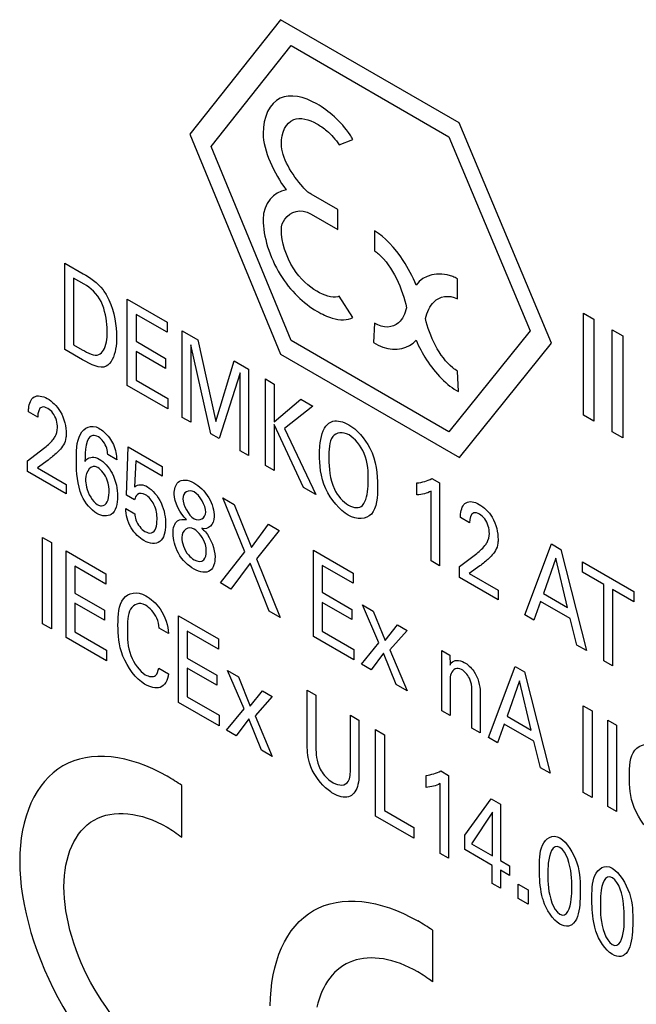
# Model space of a CAD drawing. Header units: inches. Extents: x 0 to 22, y 0 to 17.
# Tile 39 of 75: x 2.717 to 3.009, y 12.324 to 12.791. Entities that reach past the tile are written whole.
import ezdxf

# ---------------------------------------------------------------- set-up
doc = ezdxf.new("R2010")
doc.units = ezdxf.units.IN
doc.header["$LTSCALE"] = 1.21
doc.header["$MEASUREMENT"] = 0
doc.layers.get('0').update_dxf_attribs({"linetype": 'CONTINUOUS'})

msp = doc.modelspace()

# ---------------------------------------------------------------- linework, layer by layer
at = {"color": 40, "linetype": 'CONTINUOUS'}
for p, q in [((2.8409109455, 12.7908330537), (2.797853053, 12.7365588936)), ((2.9255781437, 12.7419472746), (2.8409109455, 12.7908330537)), ((2.8079234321, 12.7307443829), (2.845840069, 12.7785522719)), ((2.845840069, 12.7785522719), (2.92066768, 12.7353477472)), ((2.9692734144, 12.6375829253), (2.9255781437, 12.7419472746)), ((2.797853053, 12.7365588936), (2.8409109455, 12.6322518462)), ((2.8686855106, 12.7315631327), (2.875169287, 12.7340881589)), ((2.92066768, 12.7353477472), (2.9591843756, 12.6434082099)), ((2.8458597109, 12.6387634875), (2.8079234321, 12.7307443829)), ((2.867937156, 12.7008105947), (2.8553349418, 12.7080869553)), ((2.8553349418, 12.6986521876), (2.867937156, 12.6913758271)), ((2.867937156, 12.6913758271), (2.867937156, 12.7008105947)), ((2.8853928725, 12.6907318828), (2.8853349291, 12.6813305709)), ((2.7386446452, 12.6345011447), (2.7386446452, 12.6754743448)), ((2.7386446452, 12.6754743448), (2.7473528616, 12.6704463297)), ((2.7428116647, 12.6683623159), (2.7428116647, 12.6367456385)), ((2.7478085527, 12.6654771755), (2.7428116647, 12.6683623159)), ((2.9247914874, 12.6585488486), (2.9247148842, 12.668027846)), ((2.7682468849, 12.6174091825), (2.7682468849, 12.6583823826)), ((2.7682468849, 12.6583823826), (2.7871207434, 12.6474848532)), ((2.875169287, 12.6497479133), (2.8686855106, 12.6597364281)), ((2.9844025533, 12.6516939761), (2.9893179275, 12.6488559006)), ((2.9844025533, 12.6033441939), (2.9844025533, 12.6516939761)), ((2.7724139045, 12.6511535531), (2.7724139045, 12.6383859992)), ((2.7871207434, 12.6426620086), (2.7724139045, 12.6511535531)), ((2.7871207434, 12.6474848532), (2.7871207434, 12.6426620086)), ((2.8853545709, 12.6470342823), (2.8848939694, 12.6378643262)), ((2.9893179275, 12.6488559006), (2.9893179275, 12.6005061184)), ((2.7943047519, 12.6023636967), (2.7943047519, 12.6433368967)), ((2.7943047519, 12.6433368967), (2.8016802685, 12.6390783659)), ((2.9591843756, 12.6434082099), (2.92066768, 12.5955703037)), ((2.9980791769, 12.643797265), (3.0029945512, 12.6409591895)), ((2.9980791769, 12.5954474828), (2.9980791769, 12.643797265)), ((2.7724139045, 12.6383859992), (2.7864116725, 12.6303038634)), ((2.8016802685, 12.6390783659), (2.810177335, 12.6004078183)), ((2.92066768, 12.5955703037), (2.8458597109, 12.6387634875)), ((2.9255968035, 12.5833552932), (2.9692734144, 12.6375829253)), ((3.0029945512, 12.6409591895), (3.0029945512, 12.5926094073)), ((2.7470984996, 12.6296199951), (2.7386446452, 12.6345011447)), ((2.7428116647, 12.6367456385), (2.7468932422, 12.6343889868)), ((2.7724139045, 12.6336187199), (2.7724139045, 12.6199972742)), ((2.7864116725, 12.6255365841), (2.7724139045, 12.6336187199)), ((2.7983470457, 12.6366903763), (2.7983470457, 12.6000297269)), ((2.8078468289, 12.5945446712), (2.7983470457, 12.6366903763)), ((2.7864116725, 12.6303038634), (2.7864116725, 12.6255365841)), ((2.810177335, 12.6004078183), (2.8188855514, 12.6291442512)), ((2.8188855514, 12.6291442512), (2.8257572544, 12.625176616)), ((2.8409109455, 12.6322518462), (2.9255968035, 12.5833552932)), ((2.8257572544, 12.625176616), (2.8257572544, 12.584203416)), ((2.9252137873, 12.6145841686), (2.9247531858, 12.6242860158)), ((2.7724139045, 12.6199972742), (2.7874517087, 12.6113146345)), ((2.821676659, 12.6234469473), (2.8118026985, 12.5922606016)), ((2.821676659, 12.5865595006), (2.821676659, 12.6234469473)), ((2.833789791, 12.62053873), (2.8379135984, 12.6181576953)), ((2.833789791, 12.57956553), (2.833789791, 12.62053873)), ((2.7874517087, 12.606320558), (2.7682468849, 12.6174091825)), ((2.8379135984, 12.6181576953), (2.8379135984, 12.6002236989)), ((2.7874517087, 12.6113146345), (2.7874517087, 12.606320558)), ((2.8379135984, 12.6002236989), (2.8504539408, 12.6109170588)), ((2.8504539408, 12.6109170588), (2.8561598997, 12.6076225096)), ((2.7258214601, 12.6024140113), (2.7214432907, 12.6049419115)), ((2.8561598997, 12.6076225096), (2.8427042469, 12.5970641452)), ((2.7983470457, 12.6000297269), (2.7943047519, 12.6023636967)), ((2.9893179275, 12.6005061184), (2.9844025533, 12.6033441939)), ((2.8517866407, 12.5691743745), (2.8379135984, 12.5989218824)), ((2.8379135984, 12.5989218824), (2.8379135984, 12.5771844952)), ((2.8427042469, 12.5970641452), (2.8576183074, 12.5658072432)), ((2.8118026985, 12.5922606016), (2.8078468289, 12.5945446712)), ((3.0029945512, 12.5926094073), (2.9980791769, 12.5954474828)), ((2.7210317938, 12.5817967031), (2.7285693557, 12.5875438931)), ((2.7678913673, 12.5654658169), (2.7686446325, 12.5884136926)), ((2.7686446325, 12.5884136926), (2.7848481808, 12.5790579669)), ((2.8257572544, 12.584203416), (2.821676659, 12.5865595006)), ((2.7210317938, 12.5766313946), (2.7210317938, 12.5817967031)), ((2.7306936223, 12.5820649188), (2.7256545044, 12.5784472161)), ((2.763249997, 12.5822207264), (2.7589582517, 12.5846987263)), ((2.7722263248, 12.5817507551), (2.7716851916, 12.569350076)), ((2.7848481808, 12.5744630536), (2.7722263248, 12.5817507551)), ((2.7256545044, 12.5784472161), (2.7393596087, 12.5705340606)), ((2.7848481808, 12.5790579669), (2.7848481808, 12.5744630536)), ((2.8379135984, 12.5771844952), (2.833789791, 12.57956553)), ((2.7393596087, 12.566049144), (2.7210317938, 12.5766313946)), ((2.9125055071, 12.5733894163), (2.9162129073, 12.5712488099)), ((2.7393596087, 12.5705340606), (2.7393596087, 12.566049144)), ((2.8576183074, 12.5658072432), (2.8517866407, 12.5691743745)), ((2.9055041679, 12.5655715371), (2.9055041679, 12.5712471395)), ((2.9162129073, 12.5712488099), (2.9162129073, 12.5319754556)), ((2.7716851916, 12.5632753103), (2.7678913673, 12.5654658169)), ((2.8135920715, 12.5641671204), (2.818923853, 12.5610886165)), ((2.8240071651, 12.5386297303), (2.8135920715, 12.5641671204)), ((2.9122128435, 12.5342850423), (2.9122128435, 12.5673736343)), ((2.7675181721, 12.5590985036), (2.7718531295, 12.5565955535)), ((2.818923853, 12.5610886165), (2.8270477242, 12.540617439)), ((2.9304787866, 12.5522866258), (2.9261055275, 12.5548116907)), ((2.8270477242, 12.540617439), (2.8351706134, 12.5517079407)), ((2.8351706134, 12.5517079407), (2.8402156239, 12.5487950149)), ((2.7281480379, 12.5044493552), (2.7281480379, 12.5454293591)), ((2.7281480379, 12.5454293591), (2.7323150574, 12.5430233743)), ((2.8402156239, 12.5487950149), (2.8295078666, 12.5353380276)), ((2.7323150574, 12.5430233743), (2.7323150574, 12.5020433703)), ((2.9565464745, 12.5086873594), (2.9692115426, 12.5423479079)), ((2.9692115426, 12.5423479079), (2.9736663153, 12.539775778)), ((2.9736663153, 12.539775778), (2.9858314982, 12.4917785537)), ((2.7392397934, 12.4980451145), (2.7392397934, 12.5390251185)), ((2.7392397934, 12.5390251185), (2.7581136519, 12.5281275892)), ((2.8123448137, 12.5239084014), (2.8240071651, 12.5386297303)), ((2.8295078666, 12.5353380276), (2.8407528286, 12.5075059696)), ((2.8564093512, 12.5394449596), (2.8752841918, 12.5285468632)), ((2.8564093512, 12.4984660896), (2.8564093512, 12.5394449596)), ((2.9256881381, 12.5316698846), (2.9332266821, 12.5374165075)), ((2.9712493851, 12.5355569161), (2.9654177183, 12.5188298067)), ((2.9767923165, 12.5122622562), (2.9712493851, 12.5355569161)), ((2.743406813, 12.5317962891), (2.743406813, 12.5190219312)), ((2.7581136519, 12.5233047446), (2.743406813, 12.5317962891)), ((2.8265488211, 12.5333032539), (2.8173849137, 12.5209983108)), ((2.8355064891, 12.5105351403), (2.8265488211, 12.5333032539)), ((2.8752841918, 12.5237183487), (2.8605763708, 12.5322104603)), ((2.8605763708, 12.5322104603), (2.8605763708, 12.5194429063)), ((2.9162129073, 12.5319754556), (2.9122128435, 12.5342850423)), ((2.9256881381, 12.5265045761), (2.9256881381, 12.5316698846)), ((2.9353509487, 12.5319329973), (2.9303108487, 12.5283203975)), ((2.9840195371, 12.5337979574), (3.0083076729, 12.5197742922)), ((2.9840195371, 12.5289751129), (2.9840195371, 12.5337979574)), ((2.7581136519, 12.5281275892), (2.7581136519, 12.5233047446)), ((2.8752841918, 12.5285468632), (2.8752841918, 12.5237183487)), ((2.9440159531, 12.5159223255), (2.9256881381, 12.5265045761)), ((2.9303108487, 12.5283203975), (2.9440159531, 12.520407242)), ((2.9941036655, 12.5231526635), (2.9840195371, 12.5289751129)), ((2.8173849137, 12.5209983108), (2.8123448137, 12.5239084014)), ((2.9941036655, 12.4870023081), (2.9941036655, 12.5231526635)), ((2.743406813, 12.5190219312), (2.7574045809, 12.5109397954)), ((2.8605763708, 12.5194429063), (2.8745741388, 12.5113607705)), ((2.9440159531, 12.520407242), (2.9440159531, 12.5159223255)), ((2.9654177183, 12.5188298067), (2.9767923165, 12.5122622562)), ((3.0083076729, 12.5149514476), (2.9982274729, 12.5207716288)), ((2.9982274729, 12.5207716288), (2.9982274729, 12.4846212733)), ((3.0083076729, 12.5197742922), (3.0083076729, 12.5149514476)), ((2.7574045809, 12.5061725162), (2.743406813, 12.514254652)), ((2.743406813, 12.514254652), (2.743406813, 12.5006343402)), ((2.8745741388, 12.5065934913), (2.8605763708, 12.5146756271)), ((2.8605763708, 12.5146756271), (2.8605763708, 12.5010541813)), ((2.8796810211, 12.5135229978), (2.8848026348, 12.5105658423)), ((2.8875122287, 12.4954354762), (2.8796810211, 12.5135229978)), ((2.9640850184, 12.5150043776), (2.9608333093, 12.5062121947)), ((2.9780395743, 12.5069471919), (2.9640850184, 12.5150043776)), ((2.7574045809, 12.5109397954), (2.7574045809, 12.5061725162)), ((2.7925251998, 12.4672787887), (2.7925251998, 12.5082587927)), ((2.7925251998, 12.5082587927), (2.8114000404, 12.4973606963)), ((2.8407528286, 12.5075059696), (2.8355064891, 12.5105351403)), ((2.8745741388, 12.5113607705), (2.8745741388, 12.5065934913)), ((2.8848026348, 12.5105658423), (2.89038485, 12.496611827)), ((2.9608333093, 12.5062121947), (2.9565464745, 12.5086873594)), ((2.9812903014, 12.4944005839), (2.9780395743, 12.5069471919)), ((2.7323150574, 12.5020433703), (2.7281480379, 12.5044493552)), ((2.7877974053, 12.4999197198), (2.7833377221, 12.5024946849)), ((2.89038485, 12.496611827), (2.8962155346, 12.5039761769)), ((2.8962155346, 12.5039761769), (2.9008431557, 12.5013042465)), ((2.7584446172, 12.48695649), (2.7392397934, 12.4980451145)), ((2.743406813, 12.5006343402), (2.7584446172, 12.4919517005)), ((2.7966932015, 12.5010293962), (2.7966932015, 12.4882550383)), ((2.8114000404, 12.4925378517), (2.7966932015, 12.5010293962)), ((2.8756151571, 12.4873768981), (2.8564093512, 12.4984660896)), ((2.8605763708, 12.5010541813), (2.8756151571, 12.4923709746)), ((2.9008431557, 12.5013042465), (2.8926770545, 12.4921097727)), ((2.8114000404, 12.4973606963), (2.8114000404, 12.4925378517)), ((2.8792214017, 12.4852946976), (2.8875122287, 12.4954354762)), ((2.9858314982, 12.4917785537), (2.9812903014, 12.4944005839)), ((2.7584446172, 12.4919517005), (2.7584446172, 12.48695649)), ((2.7966932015, 12.4882550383), (2.8106899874, 12.4801734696)), ((2.8756151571, 12.4923709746), (2.8756151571, 12.4873768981)), ((2.889718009, 12.4906397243), (2.8838058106, 12.4826477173)), ((2.895679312, 12.4757921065), (2.889718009, 12.4906397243)), ((2.8926770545, 12.4921097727), (2.9008431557, 12.4728105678)), ((2.9172441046, 12.4918345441), (2.9211616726, 12.4895725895)), ((2.9172873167, 12.4885142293), (2.9172441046, 12.4918345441)), ((2.9172873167, 12.4633159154), (2.9172873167, 12.4885142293)), ((2.9211616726, 12.4895725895), (2.9211999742, 12.4849487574)), ((2.8838058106, 12.4826477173), (2.8792214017, 12.4852946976)), ((2.9393451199, 12.4505800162), (2.9520101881, 12.4842462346)), ((2.9520101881, 12.4842462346), (2.9564649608, 12.4816741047)), ((2.9982274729, 12.4846212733), (2.9941036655, 12.4870023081)), ((2.7831314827, 12.4834890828), (2.7877109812, 12.4808449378)), ((2.8106899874, 12.4754061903), (2.7966932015, 12.4834877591)), ((2.7966932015, 12.4834877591), (2.7966932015, 12.4698674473)), ((2.8106899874, 12.4801734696), (2.8106899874, 12.4754061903)), ((2.8236231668, 12.4642510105), (2.8157929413, 12.482337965)), ((2.8157929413, 12.482337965), (2.8209194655, 12.4793779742)), ((2.8209194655, 12.4793779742), (2.8265006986, 12.4654301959)), ((2.9564649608, 12.4816741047), (2.9686311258, 12.4336706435)), ((2.9008431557, 12.4728105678), (2.895679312, 12.4757921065)), ((2.9211999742, 12.4774565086), (2.9211999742, 12.4610567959)), ((2.954052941, 12.4774467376), (2.9482173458, 12.4607218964)), ((2.9595919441, 12.4541543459), (2.954052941, 12.4774467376)), ((2.7966932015, 12.4698674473), (2.8117310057, 12.4611848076)), ((2.8265006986, 12.4654301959), (2.8323323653, 12.4727883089)), ((2.8369550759, 12.4701192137), (2.8287929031, 12.4609281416)), ((2.8323323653, 12.4727883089), (2.8369550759, 12.4701192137)), ((2.853484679, 12.4730615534), (2.8576516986, 12.4706555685)), ((2.853484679, 12.4480889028), (2.853484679, 12.4730615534)), ((2.8576516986, 12.4706555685), (2.8576516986, 12.4452848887)), ((2.9314903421, 12.4551152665), (2.9314903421, 12.4732204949)), ((2.9354904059, 12.4721571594), (2.9354904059, 12.4528056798)), ((2.8117310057, 12.4561895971), (2.7925251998, 12.4672787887)), ((2.9843308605, 12.4655846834), (2.9884978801, 12.4631786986)), ((2.9843308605, 12.4246058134), (2.9843308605, 12.4655846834)), ((2.8117310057, 12.4611848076), (2.8117310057, 12.4561895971)), ((2.8153372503, 12.4541073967), (2.8236231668, 12.4642510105)), ((2.8287929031, 12.4609281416), (2.8369550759, 12.4416255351)), ((2.8739799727, 12.4612278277), (2.8780222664, 12.4588938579)), ((2.8739799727, 12.4360839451), (2.8739799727, 12.4612278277)), ((2.9211999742, 12.4610567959), (2.9172873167, 12.4633159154)), ((2.9482173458, 12.4607218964), (2.9595919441, 12.4541543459)), ((2.9884978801, 12.4631786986), (2.9884978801, 12.4221998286)), ((2.8258338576, 12.4594592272), (2.8199167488, 12.4514632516)), ((2.8317902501, 12.4446076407), (2.8258338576, 12.4594592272)), ((2.8780222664, 12.4588938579), (2.8780222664, 12.4336388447)), ((2.9468836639, 12.4568970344), (2.9436378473, 12.4481014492)), ((2.9608431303, 12.4488370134), (2.9468836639, 12.4568970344)), ((2.9959215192, 12.4588923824), (3.0000885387, 12.4564863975)), ((2.9959215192, 12.4179135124), (2.9959215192, 12.4588923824)), ((3.0000885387, 12.4564863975), (3.0000885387, 12.4155075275)), ((2.8199167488, 12.4514632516), (2.8153372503, 12.4541073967)), ((2.8859202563, 12.4543336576), (2.8900489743, 12.4519497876)), ((2.8859202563, 12.4133536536), (2.8859202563, 12.4543336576)), ((2.8900489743, 12.4519497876), (2.8900489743, 12.4160250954)), ((2.9354904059, 12.4528056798), (2.9314903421, 12.4551152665)), ((2.9436378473, 12.4481014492), (2.9393451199, 12.4505800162)), ((2.9640899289, 12.4362926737), (2.9608431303, 12.4488370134)), ((2.8369550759, 12.4416255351), (2.8317902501, 12.4446076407)), ((2.9098106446, 12.4269737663), (2.9098106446, 12.4326493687)), ((2.9168119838, 12.4347916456), (2.920519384, 12.4326510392)), ((2.920519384, 12.4326510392), (2.920519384, 12.3933765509)), ((2.9686311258, 12.4336706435), (2.9640899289, 12.4362926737)), ((2.794093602, 12.4034505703), (2.794093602, 12.4278358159)), ((2.9165193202, 12.3956861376), (2.9165193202, 12.4287758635)), ((2.9884978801, 12.4221998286), (2.9843308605, 12.4246058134)), ((2.9281197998, 12.4042595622), (2.9406159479, 12.4215623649)), ((2.9406159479, 12.4215623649), (2.9451188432, 12.4189624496)), ((2.9451188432, 12.4189624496), (2.9451188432, 12.3922854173)), ((2.8900489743, 12.4160250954), (2.9040467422, 12.4079429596)), ((2.9412444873, 12.4152358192), (2.9312841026, 12.4002734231)), ((2.9412444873, 12.3945224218), (2.9412444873, 12.4152358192)), ((3.0000885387, 12.4155075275), (2.9959215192, 12.4179135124)), ((2.9040467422, 12.4028876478), (2.8859202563, 12.4133536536)), ((2.9040467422, 12.4079429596), (2.9040467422, 12.4028876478)), ((2.9281197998, 12.3975044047), (2.9281197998, 12.4042595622)), ((2.9312841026, 12.4002734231), (2.9412444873, 12.3945224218)), ((2.920519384, 12.3933765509), (2.9165193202, 12.3956861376)), ((2.9411197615, 12.3899983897), (2.9281197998, 12.3975044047)), ((2.9451188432, 12.3922854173), (2.9493251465, 12.3898567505)), ((2.9411197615, 12.3814821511), (2.9411197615, 12.3899983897)), ((2.9493251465, 12.3852607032), (2.9451188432, 12.38768937)), ((2.9451188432, 12.38768937), (2.9451188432, 12.3791731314)), ((2.9493251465, 12.3898567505), (2.9493251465, 12.3852607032)), ((2.9451188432, 12.3791731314), (2.9411197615, 12.3814821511)), ((2.9535108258, 12.3811384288), (2.9581335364, 12.3784693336)), ((2.9535108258, 12.3743277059), (2.9535108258, 12.3811384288)), ((2.9581335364, 12.3784693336), (2.9581335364, 12.3716586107)), ((2.9581335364, 12.3716586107), (2.9535108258, 12.3743277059)), ((2.9128413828, 12.3592723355), (2.9128413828, 12.3348870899))]:
    msp.add_line(p, q, dxfattribs=at)
for centre, start in [((2.7366746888, 12.3450437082), 55.2574831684), ((2.8554224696, 12.2764802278), 55.2574831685)]:
    msp.add_arc(centre, 0.1007544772, start, 59.9606087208, dxfattribs=at)
for points, knots in [([(2.8580975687, 12.7508987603), (2.8519321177, 12.7544586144), (2.8383224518, 12.7571876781), (2.8326240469, 12.7446771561), (2.8326240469, 12.7369033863)], [0, 0, 0, 0, 0.4780179, 1, 1, 1, 1]), ([(2.875169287, 12.7340881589), (2.8747533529, 12.7348241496), (2.870146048, 12.7420981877), (2.8635829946, 12.7477315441), (2.8580975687, 12.7508987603)], [0, 0, 0, 0, 0.0982749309, 1, 1, 1, 1]), ([(2.8412566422, 12.731919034), (2.8412566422, 12.7373873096), (2.8451831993, 12.7457858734), (2.8542358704, 12.7436936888), (2.8580975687, 12.7414639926)], [0, 0, 0, 0, 0.5508356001, 1, 1, 1, 1]), ([(2.8580975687, 12.7414639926), (2.8596658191, 12.7405585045), (2.8634438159, 12.7380308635), (2.8669147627, 12.7340481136), (2.8686855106, 12.7315631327)], [0, 0, 0, 0, 0.4187134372, 1, 1, 1, 1]), ([(2.8553349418, 12.7080869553), (2.8539843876, 12.7088667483), (2.8475820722, 12.7151312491), (2.8412566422, 12.725701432), (2.8412566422, 12.731919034)], [0, 0, 0, 0, 0.2005179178, 1, 1, 1, 1]), ([(2.8412566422, 12.6910773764), (2.8412566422, 12.6932401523), (2.84363789, 12.6994979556), (2.8503615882, 12.7015237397), (2.8553349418, 12.6986521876)], [0, 0, 0, 0, 0.2735846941, 1, 1, 1, 1]), ([(2.8326240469, 12.6960617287), (2.8326240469, 12.6882904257), (2.8383272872, 12.6692047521), (2.8519313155, 12.6562104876), (2.8580975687, 12.6526501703)], [0, 0, 0, 0, 0.5218704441, 1, 1, 1, 1]), ([(2.8580975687, 12.6620849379), (2.8542366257, 12.664314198), (2.8451783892, 12.6726678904), (2.8412566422, 12.6856066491), (2.8412566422, 12.6910773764)], [0, 0, 0, 0, 0.449005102, 1, 1, 1, 1]), ([(2.9050730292, 12.6650612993), (2.9034675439, 12.6690715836), (2.8982792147, 12.6791928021), (2.8902550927, 12.6879244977), (2.8853928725, 12.6907318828)], [0, 0, 0, 0, 0.3905464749, 1, 1, 1, 1]), ([(2.8853349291, 12.6813305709), (2.8860075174, 12.6808776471), (2.8934264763, 12.6751961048), (2.8988391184, 12.6628921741), (2.9006231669, 12.6542971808)], [0, 0, 0, 0, 0.0904088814, 1, 1, 1, 1]), ([(2.7473528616, 12.6704463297), (2.7505496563, 12.6686005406), (2.7554824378, 12.6654277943), (2.7587305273, 12.6597372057), (2.7594758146, 12.6581146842)], [0, 0, 0, 0, 0.7151364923, 1, 1, 1, 1]), ([(2.9247148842, 12.668027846), (2.9239501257, 12.668469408), (2.9161536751, 12.6719391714), (2.9087216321, 12.6699430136), (2.9050730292, 12.6650612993)], [0, 0, 0, 0, 0.0976482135, 1, 1, 1, 1]), ([(2.8686855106, 12.6597364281), (2.8684731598, 12.6596156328), (2.8655053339, 12.6587148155), (2.8615147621, 12.6601118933), (2.8580975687, 12.6620849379)], [0, 0, 0, 0, 0.080511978, 1, 1, 1, 1]), ([(2.7587225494, 12.6428302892), (2.7587225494, 12.6435110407), (2.7585893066, 12.6479805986), (2.7577817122, 12.6531755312), (2.7558076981, 12.6572819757)], [0, 0, 0, 0, 0.1539487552, 1, 1, 1, 1]), ([(2.9095425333, 12.6491472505), (2.9103963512, 12.652291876), (2.9132130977, 12.6589675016), (2.9204334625, 12.6606466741), (2.9247914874, 12.6585488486)], [0, 0, 0, 0, 0.4273903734, 1, 1, 1, 1]), ([(2.8580975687, 12.6526501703), (2.8605463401, 12.6512362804), (2.8666449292, 12.6484848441), (2.8726073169, 12.6481679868), (2.875169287, 12.6497479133)], [0, 0, 0, 0, 0.3991938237, 1, 1, 1, 1]), ([(2.9006231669, 12.6542971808), (2.8998358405, 12.6514446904), (2.8970753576, 12.6452052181), (2.88963179, 12.6442370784), (2.8853545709, 12.6470342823)], [0, 0, 0, 0, 0.4093104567, 1, 1, 1, 1]), ([(2.9247531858, 12.6242860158), (2.9239771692, 12.6246736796), (2.916869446, 12.6296383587), (2.9112060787, 12.6411973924), (2.9095425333, 12.6491472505)], [0, 0, 0, 0, 0.1102393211, 1, 1, 1, 1]), ([(2.7547666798, 12.6321132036), (2.7556801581, 12.632520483), (2.7581710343, 12.634945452), (2.7587225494, 12.6395455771), (2.7587225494, 12.6428302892)], [0, 0, 0, 0, 0.3002375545, 1, 1, 1, 1]), ([(2.7631822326, 12.6404821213), (2.7631822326, 12.6384713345), (2.7627752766, 12.632755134), (2.7607005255, 12.6278603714), (2.7581814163, 12.626570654)], [0, 0, 0, 0, 0.3345894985, 1, 1, 1, 1]), ([(2.8848939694, 12.6378643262), (2.8863792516, 12.636908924), (2.894237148, 12.6331568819), (2.9016073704, 12.6348709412), (2.9050730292, 12.6390147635)], [0, 0, 0, 0, 0.1897948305, 1, 1, 1, 1]), ([(2.9050730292, 12.6390147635), (2.9064345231, 12.6358222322), (2.91161656, 12.6259236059), (2.9198359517, 12.6173337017), (2.9252137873, 12.6145841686)], [0, 0, 0, 0, 0.3160720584, 1, 1, 1, 1]), ([(2.7214432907, 12.6049419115), (2.7214563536, 12.6055171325), (2.7215531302, 12.6085254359), (2.7225964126, 12.6111156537), (2.7241096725, 12.6120297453)], [0, 0, 0, 0, 0.1890978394, 1, 1, 1, 1]), ([(2.730362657, 12.6112543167), (2.7325320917, 12.6100017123), (2.7378407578, 12.6050102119), (2.739278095, 12.5977952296), (2.739278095, 12.594644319)], [0, 0, 0, 0, 0.4428962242, 1, 1, 1, 1]), ([(2.7305256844, 12.6065641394), (2.7295963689, 12.6071007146), (2.7265895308, 12.6080693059), (2.7258214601, 12.6045598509), (2.7258214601, 12.6024140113)], [0, 0, 0, 0, 0.3333595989, 1, 1, 1, 1]), ([(2.7351533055, 12.5974806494), (2.7351533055, 12.599549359), (2.7341838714, 12.6038033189), (2.7313734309, 12.6060746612), (2.7305256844, 12.6065641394)], [0, 0, 0, 0, 0.6788059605, 1, 1, 1, 1]), ([(2.8632240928, 12.5991200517), (2.8639403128, 12.5997595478), (2.8666580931, 12.6013234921), (2.870631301, 12.600347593), (2.8732650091, 12.5988269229)], [0, 0, 0, 0, 0.3056970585, 1, 1, 1, 1]), ([(2.7330290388, 12.5917252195), (2.7333963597, 12.5922020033), (2.7344911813, 12.5936988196), (2.7351533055, 12.5958042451), (2.7351533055, 12.5974806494)], [0, 0, 0, 0, 0.3254918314, 1, 1, 1, 1]), ([(2.7441306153, 12.5811728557), (2.7441306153, 12.585999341), (2.7440316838, 12.59528666), (2.7510948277, 12.5993439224), (2.7547951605, 12.5972073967)], [0, 0, 0, 0, 0.5304340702, 1, 1, 1, 1]), ([(2.7547951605, 12.5972073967), (2.7556481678, 12.5967148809), (2.7582634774, 12.5948707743), (2.760629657, 12.5916856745), (2.7617100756, 12.589466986)], [0, 0, 0, 0, 0.3272474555, 1, 1, 1, 1]), ([(2.8593487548, 12.585012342), (2.8593487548, 12.586292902), (2.8595387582, 12.5918312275), (2.860861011, 12.597020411), (2.8632240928, 12.5991200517)], [0, 0, 0, 0, 0.2250474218, 1, 1, 1, 1]), ([(2.8733082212, 12.5940335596), (2.870346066, 12.5957438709), (2.8638225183, 12.5946292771), (2.8637269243, 12.5867341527), (2.8637269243, 12.5828223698)], [0, 0, 0, 0, 0.4664835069, 1, 1, 1, 1]), ([(2.8732650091, 12.5988269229), (2.8769158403, 12.5967189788), (2.885814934, 12.5867377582), (2.8868453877, 12.5752691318), (2.8868453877, 12.5698176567)], [0, 0, 0, 0, 0.4360711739, 1, 1, 1, 1]), ([(2.739278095, 12.594644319), (2.739278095, 12.5940338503), (2.7392300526, 12.5904939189), (2.7374394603, 12.5883236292), (2.7360263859, 12.586704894)], [0, 0, 0, 0, 0.1723868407, 1, 1, 1, 1]), ([(2.7545849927, 12.5930717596), (2.7536455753, 12.5936141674), (2.7481971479, 12.5947160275), (2.7483903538, 12.5863211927), (2.7482112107, 12.58142494)], [0, 0, 0, 0, 0.1781521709, 1, 1, 1, 1]), ([(2.7589582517, 12.5846987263), (2.7589502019, 12.5856693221), (2.758738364, 12.5886507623), (2.7561550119, 12.5921652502), (2.7545849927, 12.5930717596)], [0, 0, 0, 0, 0.347624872, 1, 1, 1, 1]), ([(2.8824289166, 12.5724221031), (2.8824289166, 12.5763840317), (2.882414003, 12.5842286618), (2.8760444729, 12.5924536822), (2.8733082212, 12.5940335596)], [0, 0, 0, 0, 0.5563429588, 1, 1, 1, 1]), ([(2.7360263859, 12.586704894), (2.734740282, 12.5852548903), (2.7328555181, 12.5838570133), (2.7310542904, 12.582347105), (2.7306936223, 12.5820649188)], [0, 0, 0, 0, 0.8045316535, 1, 1, 1, 1]), ([(2.7482112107, 12.58142494), (2.748476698, 12.5817980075), (2.7498128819, 12.5837543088), (2.7527258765, 12.583812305), (2.7549198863, 12.5825455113)], [0, 0, 0, 0, 0.1938343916, 1, 1, 1, 1]), ([(2.7549198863, 12.5825455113), (2.7571545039, 12.5812552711), (2.7625027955, 12.5753728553), (2.7636241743, 12.5682199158), (2.7636241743, 12.5649234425)], [0, 0, 0, 0, 0.439060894, 1, 1, 1, 1]), ([(2.8729340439, 12.5560002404), (2.868939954, 12.5583063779), (2.8599942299, 12.5689000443), (2.8593487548, 12.5799504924), (2.8593487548, 12.585012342)], [0, 0, 0, 0, 0.4767399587, 1, 1, 1, 1]), ([(2.7596241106, 12.5667238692), (2.7596241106, 12.5685596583), (2.7594504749, 12.5727427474), (2.7560298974, 12.5775364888), (2.7542540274, 12.5785618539)], [0, 0, 0, 0, 0.4723719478, 1, 1, 1, 1]), ([(2.7485038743, 12.573083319), (2.7485038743, 12.5718935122), (2.7487453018, 12.5679836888), (2.7517463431, 12.5623569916), (2.7540428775, 12.5610310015)], [0, 0, 0, 0, 0.3097220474, 1, 1, 1, 1]), ([(2.7904922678, 12.5659822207), (2.7904922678, 12.568317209), (2.7918218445, 12.5733834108), (2.7970622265, 12.5729140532), (2.7998241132, 12.5713193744)], [0, 0, 0, 0, 0.4226959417, 1, 1, 1, 1]), ([(2.8797242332, 12.5606458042), (2.8815475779, 12.5626272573), (2.8822892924, 12.5670536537), (2.8824289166, 12.5715275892), (2.8824289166, 12.5724221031)], [0, 0, 0, 0, 0.8050157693, 1, 1, 1, 1]), ([(2.7716851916, 12.569350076), (2.771956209, 12.5695611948), (2.7734656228, 12.5706992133), (2.7758701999, 12.5705658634), (2.7777653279, 12.5694716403)], [0, 0, 0, 0, 0.1807418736, 1, 1, 1, 1]), ([(2.7777653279, 12.5694716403), (2.7802077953, 12.5680613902), (2.7855121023, 12.5615591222), (2.7863920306, 12.5546628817), (2.7863920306, 12.5515507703)], [0, 0, 0, 0, 0.4753989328, 1, 1, 1, 1]), ([(2.7998241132, 12.5713193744), (2.8023350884, 12.5698695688), (2.8076495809, 12.5650299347), (2.8094054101, 12.5579701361), (2.8094054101, 12.5552888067)], [0, 0, 0, 0, 0.5195318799, 1, 1, 1, 1]), ([(2.8868453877, 12.5698176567), (2.8868453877, 12.564687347), (2.8861710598, 12.5542308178), (2.8770894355, 12.5536009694), (2.8729340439, 12.5560002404)], [0, 0, 0, 0, 0.5167313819, 1, 1, 1, 1]), ([(2.7636241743, 12.5649234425), (2.7636241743, 12.5613009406), (2.7621638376, 12.5550611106), (2.7563297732, 12.5553980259), (2.7538749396, 12.556815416)], [0, 0, 0, 0, 0.5610186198, 1, 1, 1, 1]), ([(2.7540428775, 12.5610310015), (2.75471221, 12.5606445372), (2.7581820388, 12.5594740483), (2.7596241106, 12.5635891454), (2.7596241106, 12.5667238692)], [0, 0, 0, 0, 0.1977833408, 1, 1, 1, 1]), ([(2.7823497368, 12.5539947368), (2.7823497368, 12.5561486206), (2.7818714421, 12.5607039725), (2.7783663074, 12.5647553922), (2.7768922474, 12.565606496)], [0, 0, 0, 0, 0.5585904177, 1, 1, 1, 1]), ([(2.7761016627, 12.5439264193), (2.7739773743, 12.5451529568), (2.7691387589, 12.549797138), (2.7676038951, 12.5563182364), (2.7675181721, 12.5590985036)], [0, 0, 0, 0, 0.4730274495, 1, 1, 1, 1]), ([(2.9261055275, 12.5548116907), (2.9261185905, 12.5553869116), (2.9262153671, 12.558395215), (2.9272586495, 12.5609854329), (2.9287719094, 12.5618995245)], [0, 0, 0, 0, 0.1890978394, 1, 1, 1, 1]), ([(2.9350199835, 12.5611269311), (2.9371897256, 12.5598741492), (2.942499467, 12.554883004), (2.9439344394, 12.5476681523), (2.9439344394, 12.5445175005)], [0, 0, 0, 0, 0.4429514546, 1, 1, 1, 1]), ([(2.7718531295, 12.5565955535), (2.7718709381, 12.555717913), (2.7722573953, 12.5526184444), (2.7749623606, 12.5492403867), (2.7766427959, 12.5482701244)], [0, 0, 0, 0, 0.3089817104, 1, 1, 1, 1]), ([(2.7766427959, 12.5482701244), (2.777693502, 12.5476634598), (2.7814001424, 12.5467187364), (2.7823497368, 12.5511438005), (2.7823497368, 12.5539947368)], [0, 0, 0, 0, 0.298515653, 1, 1, 1, 1]), ([(2.9351879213, 12.5564339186), (2.9342576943, 12.55697102), (2.931249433, 12.557941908), (2.9304787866, 12.5544327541), (2.9304787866, 12.5522866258)], [0, 0, 0, 0, 0.3335475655, 1, 1, 1, 1]), ([(2.9398106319, 12.5473532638), (2.9398106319, 12.5494213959), (2.9388453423, 12.553673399), (2.9360352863, 12.5559446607), (2.9351879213, 12.5564339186)], [0, 0, 0, 0, 0.6788432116, 1, 1, 1, 1]), ([(2.7863920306, 12.5515507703), (2.7863920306, 12.5481513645), (2.7848658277, 12.5419185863), (2.7788434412, 12.5423433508), (2.7761016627, 12.5439264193)], [0, 0, 0, 0, 0.5177887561, 1, 1, 1, 1]), ([(2.8056557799, 12.5389494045), (2.8056557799, 12.5399531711), (2.805348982, 12.5436484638), (2.8021248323, 12.5481968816), (2.799992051, 12.5494283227)], [0, 0, 0, 0, 0.2895694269, 1, 1, 1, 1]), ([(2.8035305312, 12.5497722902), (2.8041103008, 12.5492256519), (2.8076146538, 12.5458812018), (2.8098227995, 12.5397400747), (2.8098227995, 12.5362054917)], [0, 0, 0, 0, 0.1657332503, 1, 1, 1, 1]), ([(2.7941171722, 12.545444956), (2.7941171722, 12.5429716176), (2.7957949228, 12.5378907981), (2.7989833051, 12.5354265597), (2.7999105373, 12.5348911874)], [0, 0, 0, 0, 0.6978986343, 1, 1, 1, 1]), ([(2.9376863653, 12.5415978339), (2.9380533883, 12.5420746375), (2.9391484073, 12.5435711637), (2.9398106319, 12.5456765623), (2.9398106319, 12.5473532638)], [0, 0, 0, 0, 0.3253688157, 1, 1, 1, 1]), ([(2.9439344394, 12.5445175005), (2.9439344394, 12.5439070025), (2.9438862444, 12.540365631), (2.9420961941, 12.5381932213), (2.9406837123, 12.5365718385)], [0, 0, 0, 0, 0.1723189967, 1, 1, 1, 1]), ([(2.7999105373, 12.5348911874), (2.8016171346, 12.5339058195), (2.8050587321, 12.5337195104), (2.8056557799, 12.5372921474), (2.8056557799, 12.5389494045)], [0, 0, 0, 0, 0.5431787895, 1, 1, 1, 1]), ([(2.8098227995, 12.5362054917), (2.8098227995, 12.5334678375), (2.8083182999, 12.5279481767), (2.8026773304, 12.5288087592), (2.7999105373, 12.5304062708)], [0, 0, 0, 0, 0.4614774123, 1, 1, 1, 1]), ([(2.9406837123, 12.5365718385), (2.9393995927, 12.5351198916), (2.9375130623, 12.5337247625), (2.9357118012, 12.5322153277), (2.9353509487, 12.5319329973)], [0, 0, 0, 0, 0.8044142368, 1, 1, 1, 1]), ([(2.7638392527, 12.5038803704), (2.7638392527, 12.5086467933), (2.7644858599, 12.5183852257), (2.7728614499, 12.5201771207), (2.7770081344, 12.5177828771)], [0, 0, 0, 0, 0.498869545, 1, 1, 1, 1]), ([(2.7770081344, 12.5177828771), (2.7793672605, 12.5164207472), (2.7851112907, 12.5115988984), (2.7875960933, 12.5034923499), (2.7877974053, 12.4999197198)], [0, 0, 0, 0, 0.4401921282, 1, 1, 1, 1]), ([(2.7768401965, 12.5133393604), (2.773953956, 12.5150058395), (2.7682569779, 12.5123703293), (2.7682989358, 12.5050789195), (2.7682989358, 12.5013609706)], [0, 0, 0, 0, 0.4726751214, 1, 1, 1, 1]), ([(2.7833377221, 12.5024946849), (2.7831700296, 12.5040069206), (2.7824642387, 12.508275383), (2.7788264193, 12.5121925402), (2.7768401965, 12.5133393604)], [0, 0, 0, 0, 0.3838231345, 1, 1, 1, 1]), ([(2.7764660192, 12.4759308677), (2.7724349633, 12.4782583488), (2.7643485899, 12.4893370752), (2.7638392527, 12.4993531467), (2.7638392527, 12.5038803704)], [0, 0, 0, 0, 0.5069316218, 1, 1, 1, 1]), ([(2.7682989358, 12.5013609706), (2.7682989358, 12.4976625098), (2.7682563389, 12.4904244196), (2.7740810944, 12.481959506), (2.7767969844, 12.4803913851)], [0, 0, 0, 0, 0.54115373, 1, 1, 1, 1]), ([(2.9211999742, 12.4849487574), (2.9213724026, 12.4852970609), (2.9225315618, 12.4875097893), (2.9255808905, 12.4875857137), (2.9279086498, 12.4862416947)], [0, 0, 0, 0, 0.1542281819, 1, 1, 1, 1]), ([(2.9266574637, 12.4828216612), (2.9244957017, 12.4840698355), (2.9213860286, 12.4823547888), (2.9211999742, 12.4787190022), (2.9211999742, 12.4774565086)], [0, 0, 0, 0, 0.6641054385, 1, 1, 1, 1]), ([(2.9279086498, 12.4862416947), (2.9294740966, 12.4853378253), (2.933857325, 12.4815222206), (2.9354904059, 12.4751169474), (2.9354904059, 12.4721571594)], [0, 0, 0, 0, 0.3791547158, 1, 1, 1, 1]), ([(2.7877109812, 12.4808449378), (2.7874585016, 12.4777269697), (2.7847754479, 12.4728328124), (2.7790274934, 12.4744519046), (2.7764660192, 12.4759308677)], [0, 0, 0, 0, 0.5255919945, 1, 1, 1, 1]), ([(2.8552347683, 12.4367466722), (2.8549878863, 12.4373786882), (2.8535966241, 12.441349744), (2.853484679, 12.4451214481), (2.853484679, 12.4480889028)], [0, 0, 0, 0, 0.1602853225, 1, 1, 1, 1]), ([(3.0061401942, 12.4320463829), (3.0061401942, 12.4368132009), (3.0067833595, 12.446552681), (3.0151570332, 12.4483507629), (3.0193031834, 12.4459568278)], [0, 0, 0, 0, 0.4989224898, 1, 1, 1, 1]), ([(2.7871119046, 12.4322649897), (2.7692939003, 12.4425528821), (2.7321697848, 12.4467861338), (2.7172713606, 12.4125225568), (2.7172713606, 12.3919488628)], [0, 0, 0, 0, 0.500001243, 1, 1, 1, 1]), ([(2.8576516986, 12.4452848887), (2.8576516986, 12.444341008), (2.8577240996, 12.4417816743), (2.8582703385, 12.4389070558), (2.8589843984, 12.4371399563)], [0, 0, 0, 0, 0.3730970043, 1, 1, 1, 1]), ([(2.8589843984, 12.4371399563), (2.8594103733, 12.436120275), (2.861158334, 12.4327282), (2.8640007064, 12.430212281), (2.8658561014, 12.4291409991)], [0, 0, 0, 0, 0.2996976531, 1, 1, 1, 1]), ([(2.8658561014, 12.4240913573), (2.8650320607, 12.4245671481), (2.8609653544, 12.4272882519), (2.8568978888, 12.4325396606), (2.8552347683, 12.4367466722)], [0, 0, 0, 0, 0.201431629, 1, 1, 1, 1]), ([(2.8658561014, 12.4291409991), (2.86858802, 12.4275636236), (2.8739038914, 12.4278641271), (2.8739799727, 12.4337433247), (2.8739799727, 12.4360839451)], [0, 0, 0, 0, 0.5740505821, 1, 1, 1, 1]), ([(2.8780222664, 12.4336388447), (2.8780222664, 12.4329512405), (2.8779788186, 12.4292147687), (2.8770702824, 12.4258422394), (2.8755621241, 12.4241628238)], [0, 0, 0, 0, 0.1821150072, 1, 1, 1, 1]), ([(3.0187620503, 12.4040997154), (3.0147316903, 12.4064267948), (3.0066461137, 12.4175060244), (3.0061401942, 12.4275193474), (3.0061401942, 12.4320463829)], [0, 0, 0, 0, 0.506898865, 1, 1, 1, 1]), ([(2.8755621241, 12.4241628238), (2.8748919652, 12.4234048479), (2.872319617, 12.4216580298), (2.8683901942, 12.4226282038), (2.8658561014, 12.4240913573)], [0, 0, 0, 0, 0.3207790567, 1, 1, 1, 1]), ([(2.7382184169, 12.379854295), (2.7382184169, 12.3942552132), (2.7486514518, 12.418235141), (2.7746368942, 12.4152822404), (2.7871119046, 12.4080793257)], [0, 0, 0, 0, 0.4999389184, 1, 1, 1, 1]), ([(2.9635625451, 12.3877098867), (2.9635625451, 12.3919557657), (2.9633131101, 12.4004804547), (2.9695827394, 12.4051196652), (2.9732253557, 12.4030164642)], [0, 0, 0, 0, 0.502359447, 1, 1, 1, 1]), ([(2.9732675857, 12.3984515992), (2.96970034, 12.4005112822), (2.9675167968, 12.3929541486), (2.9675616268, 12.387510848), (2.9675616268, 12.3856832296)], [0, 0, 0, 0, 0.6926609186, 1, 1, 1, 1]), ([(2.9732253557, 12.4030164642), (2.9766284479, 12.4010515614), (2.9831128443, 12.3900051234), (2.9828920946, 12.3817533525), (2.9828920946, 12.3774575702)], [0, 0, 0, 0, 0.4777296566, 1, 1, 1, 1]), ([(2.9788498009, 12.37928238), (2.9788498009, 12.3814395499), (2.9789588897, 12.3867301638), (2.9765299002, 12.3965679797), (2.9732675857, 12.3984515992)], [0, 0, 0, 0, 0.3641380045, 1, 1, 1, 1]), ([(2.7172713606, 12.3919488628), (2.7172713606, 12.3713691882), (2.7321629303, 12.3198948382), (2.7692935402, 12.281248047), (2.7871119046, 12.2709599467)], [0, 0, 0, 0, 0.5000663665, 1, 1, 1, 1]), ([(2.9884114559, 12.373362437), (2.9884114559, 12.3776083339), (2.9881626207, 12.3861324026), (2.994431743, 12.3907721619), (2.9980742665, 12.3886690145)], [0, 0, 0, 0, 0.5023668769, 1, 1, 1, 1]), ([(2.9654373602, 12.3731783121), (2.9651716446, 12.374054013), (2.9638234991, 12.3791274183), (2.9635625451, 12.3839369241), (2.9635625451, 12.3877098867)], [0, 0, 0, 0, 0.1721794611, 1, 1, 1, 1]), ([(2.9675616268, 12.3856832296), (2.9675616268, 12.3836422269), (2.967496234, 12.378411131), (2.9699289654, 12.3687682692), (2.973186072, 12.3668876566)], [0, 0, 0, 0, 0.3517839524, 1, 1, 1, 1]), ([(2.9981174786, 12.3841035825), (2.9945502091, 12.3861632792), (2.9923663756, 12.3786063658), (2.9924115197, 12.3731628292), (2.9924115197, 12.3713352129)], [0, 0, 0, 0, 0.6926625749, 1, 1, 1, 1]), ([(2.9980742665, 12.3886690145), (3.0014774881, 12.386704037), (3.0079621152, 12.3756577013), (3.0077419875, 12.3674053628), (3.0077419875, 12.3631095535)], [0, 0, 0, 0, 0.4777375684, 1, 1, 1, 1]), ([(3.0036996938, 12.3649343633), (3.0036996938, 12.3670915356), (3.0038084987, 12.3723822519), (3.0013797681, 12.3822199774), (2.9981174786, 12.3841035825)], [0, 0, 0, 0, 0.3641400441, 1, 1, 1, 1]), ([(2.973186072, 12.3668876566), (2.9766592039, 12.3648823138), (2.9788626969, 12.3721630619), (2.9788498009, 12.377475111), (2.9788498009, 12.37928238)], [0, 0, 0, 0, 0.6893428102, 1, 1, 1, 1]), ([(2.9828920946, 12.3774575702), (2.9828920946, 12.3753721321), (2.9827203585, 12.3693373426), (2.9812952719, 12.3635676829), (2.9788930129, 12.3618870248)], [0, 0, 0, 0, 0.3352135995, 1, 1, 1, 1]), ([(2.8360053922, 12.3233933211), (2.8360053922, 12.3439680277), (2.8509135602, 12.3782265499), (2.888039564, 12.3739906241), (2.9058596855, 12.3637015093)], [0, 0, 0, 0, 0.4999813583, 1, 1, 1, 1]), ([(2.990287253, 12.3588302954), (2.9900215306, 12.3597060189), (2.9886729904, 12.3647795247), (2.9884114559, 12.3695894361), (2.9884114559, 12.373362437)], [0, 0, 0, 0, 0.1721816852, 1, 1, 1, 1]), ([(2.9924115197, 12.3713352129), (2.9924115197, 12.3692942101), (2.9923461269, 12.3640631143), (2.9947788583, 12.3544202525), (2.9980359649, 12.3525396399)], [0, 0, 0, 0, 0.3517839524, 1, 1, 1, 1]), ([(2.9980359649, 12.3525396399), (3.0015090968, 12.3505342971), (3.0037125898, 12.3578150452), (3.0036996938, 12.3631270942), (3.0036996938, 12.3649343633)], [0, 0, 0, 0, 0.6893428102, 1, 1, 1, 1]), ([(3.0077419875, 12.3631095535), (3.0077419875, 12.3610241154), (3.0075702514, 12.3549893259), (3.0061451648, 12.3492196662), (3.0037429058, 12.347539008)], [0, 0, 0, 0, 0.3352135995, 1, 1, 1, 1]), ([(2.9788930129, 12.3618870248), (2.9784271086, 12.3615614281), (2.9768028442, 12.3608498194), (2.9745945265, 12.3613627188), (2.973143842, 12.3622003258)], [0, 0, 0, 0, 0.323730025, 1, 1, 1, 1]), ([(2.9058596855, 12.3395158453), (2.89494023, 12.345820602), (2.8726037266, 12.3497589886), (2.8603893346, 12.3335267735), (2.8580975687, 12.3227304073)], [0, 0, 0, 0, 0.5040611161, 1, 1, 1, 1]), ([(3.0037429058, 12.347539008), (3.0032769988, 12.3472134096), (3.00165249, 12.3465016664), (2.9994437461, 12.3470150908), (2.9979927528, 12.3478528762)], [0, 0, 0, 0, 0.323684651, 1, 1, 1, 1])]:
    msp.add_open_spline(points, degree=3, knots=knots, dxfattribs=at)
for points in [[(2.8326240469, 12.7369033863), (2.8326240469, 12.7289161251), (2.8377055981, 12.7179444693), (2.8434810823, 12.7102138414)], [(2.8434810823, 12.7102138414), (2.8376967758, 12.7091731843), (2.8326240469, 12.7040489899), (2.8326240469, 12.6960617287)], [(2.7558076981, 12.6572819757), (2.7540704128, 12.6609073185), (2.7506678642, 12.6638262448), (2.7478085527, 12.6654771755)], [(2.7594758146, 12.6581146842), (2.7621944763, 12.6522033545), (2.7631822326, 12.6458397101), (2.7631822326, 12.6404821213)], [(2.7468932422, 12.6343889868), (2.7495983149, 12.6328271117), (2.7527410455, 12.6312126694), (2.7547666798, 12.6321132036)], [(2.7581814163, 12.626570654), (2.7554545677, 12.6250581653), (2.7509172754, 12.6274150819), (2.7470984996, 12.6296199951)], [(2.7241096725, 12.6120297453), (2.7256872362, 12.6129538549), (2.7281234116, 12.6125472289), (2.730362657, 12.6112543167)], [(2.7285693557, 12.5875438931), (2.7301774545, 12.5887532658), (2.7317253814, 12.5900795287), (2.7330290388, 12.5917252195)], [(2.7617100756, 12.589466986), (2.7628276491, 12.5870394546), (2.7631880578, 12.5844556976), (2.763249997, 12.5822207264)], [(2.8637269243, 12.5828223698), (2.8637269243, 12.5783886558), (2.8642253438, 12.5732541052), (2.8663933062, 12.5683429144)], [(2.7467537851, 12.5651840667), (2.7444642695, 12.5706663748), (2.7441306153, 12.5762436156), (2.7441306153, 12.5811728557)], [(2.7542540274, 12.5785618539), (2.7510719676, 12.5803991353), (2.7485038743, 12.5767575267), (2.7485038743, 12.573083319)], [(2.9055041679, 12.5712471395), (2.9080062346, 12.5715815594), (2.910424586, 12.5721954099), (2.9125055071, 12.5733894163)], [(2.799992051, 12.5670255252), (2.7973956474, 12.5685246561), (2.7945345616, 12.5667573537), (2.7945345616, 12.5637593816)], [(2.8663933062, 12.5683429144), (2.8677851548, 12.5651822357), (2.8705880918, 12.5621776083), (2.8730587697, 12.5607510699)], [(2.7538749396, 12.556815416), (2.7512019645, 12.5583587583), (2.7482142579, 12.5617558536), (2.7467537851, 12.5651840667)], [(2.7730178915, 12.5658011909), (2.772341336, 12.565264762), (2.7719514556, 12.5642942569), (2.7716851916, 12.5632753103)], [(2.7768922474, 12.565606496), (2.7754725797, 12.5664261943), (2.7739387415, 12.5665171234), (2.7730178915, 12.5658011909)], [(2.7962846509, 12.5538947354), (2.7932065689, 12.556583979), (2.7904922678, 12.5623129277), (2.7904922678, 12.5659822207)], [(2.7945345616, 12.5637593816), (2.7945345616, 12.5608092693), (2.7973123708, 12.5557983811), (2.7998673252, 12.5543231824)], [(2.8054063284, 12.5574821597), (2.8054063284, 12.5604685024), (2.802578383, 12.5655322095), (2.799992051, 12.5670255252)], [(2.9122128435, 12.5673736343), (2.9102396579, 12.5662645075), (2.9079315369, 12.565716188), (2.9055041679, 12.5655715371)], [(2.8730587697, 12.5607510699), (2.8755294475, 12.5593245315), (2.8782901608, 12.5591507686), (2.8797242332, 12.5606458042)], [(2.9287719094, 12.5618995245), (2.9303483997, 12.5628230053), (2.9327822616, 12.5624189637), (2.9350199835, 12.5611269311)], [(2.7921176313, 12.5532945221), (2.7931781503, 12.5541233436), (2.79475254, 12.5541109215), (2.7962846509, 12.5538947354)], [(2.7998673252, 12.5543231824), (2.8024705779, 12.552820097), (2.8054063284, 12.5544762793), (2.8054063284, 12.5574821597)], [(2.8094054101, 12.5552888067), (2.8094054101, 12.5515563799), (2.8066887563, 12.5487441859), (2.8035305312, 12.5497722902)], [(2.789911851, 12.5473582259), (2.789911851, 12.5499070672), (2.790641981, 12.5522509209), (2.7921176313, 12.5532945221)], [(2.799992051, 12.5494283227), (2.7970992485, 12.5510985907), (2.7941171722, 12.548785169), (2.7941171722, 12.545444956)], [(2.7924535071, 12.5380060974), (2.7908040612, 12.5410168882), (2.789911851, 12.5445538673), (2.789911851, 12.5473582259)], [(2.9332266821, 12.5374165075), (2.9348395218, 12.5386183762), (2.936388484, 12.539944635), (2.9376863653, 12.5415978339)], [(2.7999105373, 12.5304062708), (2.7972491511, 12.5319429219), (2.7942551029, 12.5347040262), (2.7924535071, 12.5380060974)], [(2.7767969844, 12.4803913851), (2.778568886, 12.4793683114), (2.7805473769, 12.4790883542), (2.781674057, 12.4800168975)], [(2.781674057, 12.4800168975), (2.7824982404, 12.4807561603), (2.7829339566, 12.4820766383), (2.7831314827, 12.4834890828)], [(2.9303687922, 12.4787464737), (2.9294686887, 12.4804388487), (2.928014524, 12.4820381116), (2.9266574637, 12.4828216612)], [(2.9314903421, 12.4732204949), (2.9314903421, 12.4749029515), (2.9313102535, 12.4769187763), (2.9303687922, 12.4787464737)], [(2.9098106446, 12.4326493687), (2.9123106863, 12.4329887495), (2.9147310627, 12.4335976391), (2.9168119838, 12.4347916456)], [(2.9165193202, 12.4287758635), (2.9145488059, 12.4276620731), (2.9122357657, 12.4271244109), (2.9098106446, 12.4269737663)], [(2.7871119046, 12.4080793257), (2.7894455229, 12.4067319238), (2.7917834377, 12.4051654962), (2.794093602, 12.4034505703)], [(2.7871119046, 12.2951682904), (2.7746377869, 12.3023706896), (2.7486465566, 12.3294186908), (2.7382184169, 12.3654508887), (2.7382184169, 12.379854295)], [(2.973143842, 12.3622003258), (2.9699578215, 12.3640398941), (2.9666588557, 12.3690753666), (2.9654373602, 12.3731783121)], [(2.9979927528, 12.3478528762), (2.9948069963, 12.349692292), (2.9915086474, 12.3547276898), (2.990287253, 12.3588302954)], [(2.9128413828, 12.3348870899), (2.9105312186, 12.3366020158), (2.9081933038, 12.3381684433), (2.9058596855, 12.3395158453)]]:
    msp.add_open_spline(points, degree=3, dxfattribs=at)

doc.saveas('drawing.dxf')
